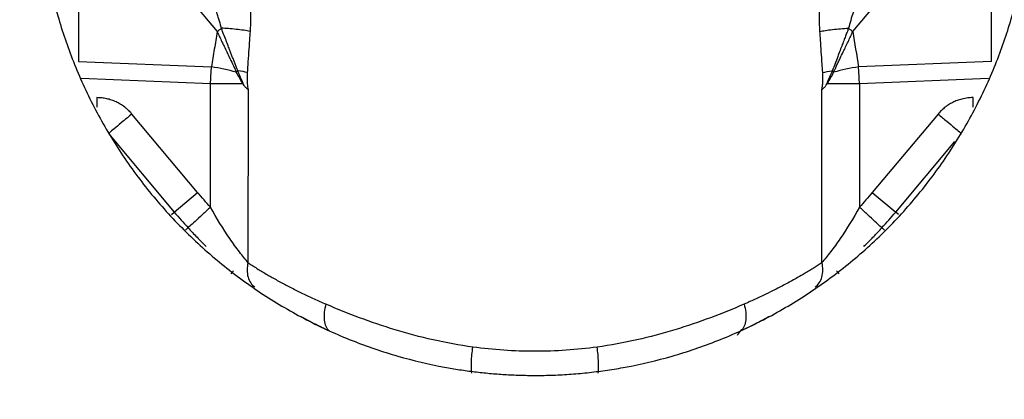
# Model space of a CAD drawing. Header units: millimetres. Extents: x 423 to 1697, y -6 to 958.
# Tile 8 of 54: x 499 to 564, y 344 to 369. Entities that reach past the tile are written whole.
import ezdxf

# ---------------------------------------------------------------- set-up
doc = ezdxf.new("R2010")
doc.units = ezdxf.units.MM

msp = doc.modelspace()

# ---------------------------------------------------------------- linework, layer by layer
at = {"color": 7, "linetype": 'Continuous', "lineweight": 25}
for p, q in [((503.173, 378.797), (503.173, 366.002)), ((503.381, 378.537), (512.25, 367.957)), ((553.854, 367.957), (562.723, 378.537)), ((562.93, 366.002), (562.93, 378.797)), ((503.173, 366.002), (511.875, 365.651)), ((562.93, 366.002), (554.229, 365.651)), ((511.815, 356.472), (511.815, 364.57)), ((514.266, 364.175), (514.265, 352.843)), ((551.838, 352.843), (551.838, 364.176)), ((554.289, 364.57), (554.289, 356.472)), ((510.97, 357.435), (506.664, 362.566)), ((559.439, 362.566), (555.133, 357.435)), ((505.134, 361.282), (509.44, 356.151)), ((509.44, 356.151), (510.97, 357.435)), ((555.133, 357.435), (556.663, 356.151)), ((509.257, 355.997), (509.44, 356.151)), ((556.846, 355.997), (556.663, 356.151))]:
    msp.add_line(p, q, dxfattribs=at)
at = {"color": 8, "linetype": 'Continuous', "lineweight": 25}
for p, q in [((503.354, 364.911), (511.815, 364.57)), ((554.289, 364.57), (562.749, 364.911)), ((504.367, 363.638), (504.367, 363.017)), ((561.737, 363.017), (561.737, 363.638)), ((556.663, 356.151), (560.53, 360.759))]:
    msp.add_line(p, q, dxfattribs=at)
at = {"color": 7, "linetype": 'Continuous', "lineweight": 25, "flags": 128}
for points in [[(511.815, 364.57), (512.103, 364.57), (512.389, 364.57), (512.669, 364.57), (512.941, 364.57), (513.203, 364.57), (513.452, 364.57), (513.686, 364.57), (513.903, 364.57)], [(552.201, 364.57), (552.417, 364.57), (552.651, 364.57), (552.9, 364.57), (553.162, 364.57), (553.435, 364.57), (553.715, 364.57), (554, 364.57), (554.289, 364.57)]]:
    msp.add_lwpolyline(points, dxfattribs=at)
at = {"color": 7, "linetype": 'Continuous', "lineweight": 25}
msp.add_circle((533.052, 377.963), 92.5, dxfattribs=at)
for centre, radius, start, end in [((510.067, 353.506), 12.279, 73.76234, 81.53493), ((556.036, 353.506), 12.279, 98.46515, 106.23748), ((533.052, 375.963), 30.822, 220, 222.54519), ((533.052, 375.963), 30.822, 317.45481, 320)]:
    msp.add_arc(centre, radius, start, end, dxfattribs=at)
for points, knots in [([(533.052, 468.963), (532.725, 468.962), (532.07, 468.96), (531.09, 468.944), (530.11, 468.918), (529.131, 468.881), (528.153, 468.833), (527.176, 468.776), (526.2, 468.707), (525.225, 468.628), (524.251, 468.539), (523.278, 468.439), (522.305, 468.329), (521.334, 468.208), (520.364, 468.076), (519.395, 467.934), (518.426, 467.782), (517.459, 467.619), (515.385, 467.247), (512.221, 466.583), (507.967, 465.475), (503.737, 464.151), (499.513, 462.597), (495.342, 460.824), (489.829, 458.146), (483.141, 454.245), (475.58, 448.726), (468.59, 442.425), (462.289, 435.435), (456.77, 427.874), (452.102, 419.873), (448.325, 411.572), (445.447, 403.113), (443.464, 394.673), (442.304, 386.289), (441.925, 377.963), (442.304, 369.637), (443.464, 361.253), (445.447, 352.814), (448.325, 344.354), (452.102, 336.053), (456.77, 328.052), (462.289, 320.491), (468.59, 313.501), (475.58, 307.2), (483.141, 301.681), (491.142, 297.014), (498.087, 293.853), (503.737, 291.776), (507.967, 290.452), (512.221, 289.344), (516.446, 288.457), (520.666, 287.777), (524.013, 287.396), (526.507, 287.194), (528.141, 287.091), (529.777, 287.017), (531.414, 286.972), (532.506, 286.966), (533.052, 286.963)], [0, 0, 0, 0, 0.003435, 0.006867, 0.010297, 0.013724, 0.01715, 0.020574, 0.023997, 0.02742, 0.030843, 0.034265, 0.037689, 0.041113, 0.044539, 0.047966, 0.051396, 0.054828, 0.058264, 0.073509, 0.088756, 0.104388, 0.120022, 0.135979, 0.151937, 0.184346, 0.217099, 0.250027, 0.282956, 0.315709, 0.348118, 0.380023, 0.41128, 0.441763, 0.470884, 0.500007, 0.529127, 0.55825, 0.588733, 0.61999, 0.651895, 0.684304, 0.717057, 0.749986, 0.782914, 0.815668, 0.848076, 0.879981, 0.895613, 0.911247, 0.926492, 0.941739, 0.956544, 0.971351, 0.977082, 0.982811, 0.988539, 0.994268, 1, 1, 1, 1]), ([(533.052, 286.963), (533.379, 286.964), (534.033, 286.966), (535.014, 286.982), (535.994, 287.009), (536.973, 287.045), (537.951, 287.093), (538.928, 287.151), (539.904, 287.219), (540.879, 287.298), (541.853, 287.387), (542.826, 287.487), (543.798, 287.597), (544.769, 287.718), (545.74, 287.85), (546.709, 287.992), (547.677, 288.144), (548.645, 288.307), (550.718, 288.679), (553.883, 289.343), (558.136, 290.452), (562.367, 291.775), (566.591, 293.329), (570.761, 295.102), (576.275, 297.78), (582.963, 301.681), (590.524, 307.2), (597.513, 313.501), (603.815, 320.491), (609.334, 328.052), (614.001, 336.053), (617.779, 344.354), (620.656, 352.814), (622.639, 361.253), (623.799, 369.637), (624.178, 377.963), (623.799, 386.289), (622.639, 394.673), (620.656, 403.113), (617.779, 411.572), (614.001, 419.873), (609.334, 427.874), (603.815, 435.435), (597.513, 442.425), (590.524, 448.726), (582.962, 454.245), (574.962, 458.912), (568.017, 462.073), (562.367, 464.151), (558.137, 465.474), (553.883, 466.583), (549.658, 467.469), (545.437, 468.149), (542.091, 468.53), (539.597, 468.732), (537.962, 468.836), (536.327, 468.909), (534.69, 468.955), (533.598, 468.96), (533.052, 468.963)], [0, 0, 0, 0, 0.003435, 0.006867, 0.010297, 0.013724, 0.01715, 0.020574, 0.023997, 0.02742, 0.030843, 0.034265, 0.037689, 0.041113, 0.044539, 0.047966, 0.051396, 0.054828, 0.058264, 0.073509, 0.088756, 0.104388, 0.120022, 0.135979, 0.151937, 0.184346, 0.217099, 0.250027, 0.282956, 0.315709, 0.348118, 0.380023, 0.41128, 0.441763, 0.470884, 0.500007, 0.529127, 0.55825, 0.588733, 0.61999, 0.651895, 0.684304, 0.717057, 0.749986, 0.782914, 0.815668, 0.848076, 0.879981, 0.895613, 0.911247, 0.926492, 0.941739, 0.956544, 0.971351, 0.977082, 0.982811, 0.988539, 0.994268, 1, 1, 1, 1]), ([(533.052, 320.871), (532.803, 320.872), (532.304, 320.874), (531.557, 320.889), (530.811, 320.913), (530.066, 320.947), (529.322, 320.991), (528.578, 321.045), (527.836, 321.108), (527.094, 321.181), (526.353, 321.263), (525.613, 321.356), (524.874, 321.458), (524.136, 321.57), (523.399, 321.691), (521.999, 321.941), (519.948, 322.372), (517.27, 323.072), (514.628, 323.901), (511.092, 325.204), (506.744, 327.182), (502.573, 329.62), (499.379, 331.827), (496.267, 334.223), (492.609, 337.521), (488.656, 341.906), (485.203, 346.638), (482.271, 351.655), (479.911, 356.842), (478.096, 362.162), (476.85, 367.456), (476.118, 372.739), (475.881, 377.963), (476.118, 383.187), (476.849, 388.47), (478.096, 393.764), (479.91, 399.084), (482.271, 404.271), (485.203, 409.288), (488.656, 414.02), (492.609, 418.405), (496.267, 421.703), (499.379, 424.099), (502.572, 426.306), (506.744, 428.744), (511.092, 430.722), (514.628, 432.025), (517.269, 432.854), (519.948, 433.554), (522.242, 434.036), (524.135, 434.361), (525.612, 434.575), (527.093, 434.75), (528.578, 434.887), (530.066, 434.983), (531.558, 435.044), (532.553, 435.051), (533.052, 435.055)], [0, 0, 0, 0, 0.004171, 0.008337, 0.0125, 0.01666, 0.020818, 0.024975, 0.029131, 0.033287, 0.037443, 0.041601, 0.045762, 0.049925, 0.054092, 0.058263, 0.073719, 0.08914, 0.104562, 0.12002, 0.152175, 0.184333, 0.200713, 0.217097, 0.250025, 0.282953, 0.315706, 0.34786, 0.380018, 0.410887, 0.441758, 0.470878, 0.500001, 0.529121, 0.558243, 0.589112, 0.619983, 0.652138, 0.684296, 0.717048, 0.749976, 0.782904, 0.799285, 0.815668, 0.847823, 0.879981, 0.895437, 0.910858, 0.92628, 0.941739, 0.950076, 0.958398, 0.966713, 0.975024, 0.983339, 0.991662, 1, 1, 1, 1]), ([(533.052, 435.055), (533.301, 435.054), (533.799, 435.052), (534.546, 435.037), (535.292, 435.013), (536.038, 434.979), (536.782, 434.935), (537.525, 434.882), (538.268, 434.818), (539.01, 434.745), (539.75, 434.663), (540.49, 434.57), (541.229, 434.468), (541.967, 434.356), (542.705, 434.235), (544.105, 433.985), (546.156, 433.554), (548.834, 432.854), (551.475, 432.025), (555.012, 430.722), (559.359, 428.744), (563.531, 426.306), (566.724, 424.099), (569.836, 421.703), (573.494, 418.405), (577.447, 414.02), (580.9, 409.288), (583.832, 404.271), (586.193, 399.084), (588.008, 393.764), (589.254, 388.47), (589.985, 383.187), (590.223, 377.963), (589.985, 372.74), (589.254, 367.457), (588.008, 362.162), (586.193, 356.842), (583.832, 351.656), (580.901, 346.638), (577.447, 341.906), (573.494, 337.521), (569.836, 334.224), (566.724, 331.827), (563.531, 329.62), (559.359, 327.182), (555.012, 325.204), (551.476, 323.902), (548.834, 323.072), (546.156, 322.372), (543.861, 321.89), (541.969, 321.565), (540.492, 321.351), (539.011, 321.176), (537.526, 321.04), (536.038, 320.943), (534.546, 320.882), (533.55, 320.875), (533.052, 320.871)], [0, 0, 0, 0, 0.004171, 0.008337, 0.0125, 0.01666, 0.020818, 0.024975, 0.029131, 0.033287, 0.037443, 0.041601, 0.045762, 0.049925, 0.054092, 0.058263, 0.073719, 0.08914, 0.104562, 0.12002, 0.152175, 0.184333, 0.200713, 0.217097, 0.250025, 0.282953, 0.315706, 0.34786, 0.380018, 0.410887, 0.441758, 0.470878, 0.500001, 0.529121, 0.558243, 0.589112, 0.619983, 0.652138, 0.684296, 0.717048, 0.749976, 0.782904, 0.799285, 0.815668, 0.847823, 0.879981, 0.895437, 0.910858, 0.92628, 0.941739, 0.950076, 0.958398, 0.966713, 0.975024, 0.983339, 0.991662, 1, 1, 1, 1]), ([(533.052, 321.963), (529.387, 321.963), (525.722, 322.324), (518.532, 323.754), (515.008, 324.823), (508.235, 327.628), (504.987, 329.365), (498.892, 333.437), (496.045, 335.773), (490.862, 340.957), (488.526, 343.804), (484.453, 349.899), (482.717, 353.147), (479.912, 359.919), (478.843, 363.443), (477.413, 370.633), (477.052, 374.298), (477.052, 381.628), (477.413, 385.293), (478.843, 392.483), (479.912, 396.007), (482.717, 402.78), (484.453, 406.028), (488.526, 412.123), (490.862, 414.969), (496.045, 420.153), (498.892, 422.489), (504.987, 426.562), (508.235, 428.298), (515.008, 431.103), (518.532, 432.172), (525.722, 433.602), (529.387, 433.963), (533.052, 433.963)], [0, 0, 0, 0, 0.0625, 0.0625, 0.125, 0.125, 0.1875, 0.1875, 0.25, 0.25, 0.3125, 0.3125, 0.375, 0.375, 0.4375, 0.4375, 0.5, 0.5, 0.5625, 0.5625, 0.625, 0.625, 0.6875, 0.6875, 0.75, 0.75, 0.8125, 0.8125, 0.875, 0.875, 0.9375, 0.9375, 1, 1, 1, 1]), ([(533.052, 433.963), (536.717, 433.963), (540.382, 433.602), (547.572, 432.172), (551.096, 431.103), (557.868, 428.298), (561.116, 426.562), (567.211, 422.489), (570.058, 420.153), (575.241, 414.969), (577.578, 412.123), (581.65, 406.028), (583.386, 402.78), (586.192, 396.007), (587.261, 392.483), (588.691, 385.293), (589.052, 381.628), (589.052, 374.298), (588.691, 370.633), (587.261, 363.443), (586.192, 359.919), (583.386, 353.147), (581.65, 349.899), (577.578, 343.804), (575.241, 340.957), (570.058, 335.773), (567.211, 333.437), (561.116, 329.365), (557.868, 327.628), (551.096, 324.823), (547.572, 323.754), (540.382, 322.324), (536.717, 321.963), (533.052, 321.963)], [0, 0, 0, 0, 0.0625, 0.0625, 0.125, 0.125, 0.1875, 0.1875, 0.25, 0.25, 0.3125, 0.3125, 0.375, 0.375, 0.4375, 0.4375, 0.5, 0.5, 0.5625, 0.5625, 0.625, 0.625, 0.6875, 0.6875, 0.75, 0.75, 0.8125, 0.8125, 0.875, 0.875, 0.9375, 0.9375, 1, 1, 1, 1]), ([(533.052, 410.463), (532.853, 410.462), (532.456, 410.46), (531.861, 410.443), (531.267, 410.416), (530.674, 410.378), (530.082, 410.329), (529.491, 410.27), (528.901, 410.199), (528.312, 410.118), (527.724, 410.025), (526.299, 409.775), (524.057, 409.247), (521.029, 408.214), (518.076, 406.87), (515.217, 405.2), (512.523, 403.234), (510.03, 400.985), (507.781, 398.492), (505.815, 395.798), (504.145, 392.939), (502.801, 389.986), (501.768, 386.958), (501.058, 383.944), (500.642, 380.937), (500.507, 377.963), (500.642, 374.99), (501.058, 371.982), (501.768, 368.968), (502.801, 365.94), (504.144, 362.987), (505.815, 360.129), (507.78, 357.435), (510.03, 354.942), (512.523, 352.692), (515.217, 350.727), (518.076, 349.056), (521.028, 347.712), (524.057, 346.679), (526.428, 346.121), (528.115, 345.835), (529.097, 345.699), (530.082, 345.594), (531.069, 345.519), (532.06, 345.472), (532.721, 345.466), (533.052, 345.463)], [0, 0, 0, 0, 0.005838, 0.011668, 0.017492, 0.023313, 0.029131, 0.03495, 0.040771, 0.046596, 0.052427, 0.058266, 0.089135, 0.120009, 0.152164, 0.184325, 0.217165, 0.25001, 0.28285, 0.315695, 0.347851, 0.380012, 0.410881, 0.441755, 0.470875, 0.500001, 0.529121, 0.558247, 0.589116, 0.61999, 0.652145, 0.684306, 0.717146, 0.749991, 0.782831, 0.815676, 0.847832, 0.879993, 0.910862, 0.941736, 0.951461, 0.961168, 0.970867, 0.980565, 0.990273, 1, 1, 1, 1]), ([(533.052, 345.463), (533.25, 345.464), (533.647, 345.466), (534.242, 345.483), (534.836, 345.51), (535.429, 345.548), (536.021, 345.597), (536.612, 345.657), (537.202, 345.727), (537.791, 345.809), (538.379, 345.901), (539.805, 346.151), (542.047, 346.679), (545.075, 347.712), (548.028, 349.056), (550.886, 350.726), (553.58, 352.692), (556.073, 354.941), (558.323, 357.434), (560.288, 360.128), (561.959, 362.987), (563.303, 365.94), (564.336, 368.968), (565.045, 371.982), (565.462, 374.989), (565.597, 377.963), (565.462, 380.937), (565.045, 383.944), (564.336, 386.958), (563.303, 389.986), (561.959, 392.939), (560.288, 395.797), (558.323, 398.492), (556.073, 400.984), (553.58, 403.234), (550.886, 405.2), (548.028, 406.87), (545.075, 408.214), (542.047, 409.247), (539.676, 409.805), (537.988, 410.091), (537.006, 410.227), (536.022, 410.333), (535.034, 410.407), (534.044, 410.454), (533.383, 410.46), (533.052, 410.463)], [0, 0, 0, 0, 0.005838, 0.011668, 0.017492, 0.023313, 0.029131, 0.03495, 0.040771, 0.046596, 0.052427, 0.058266, 0.089135, 0.120009, 0.152164, 0.184325, 0.217165, 0.25001, 0.28285, 0.315695, 0.347851, 0.380012, 0.410881, 0.441755, 0.470875, 0.500001, 0.529121, 0.558247, 0.589116, 0.61999, 0.652145, 0.684306, 0.717146, 0.749991, 0.782831, 0.815676, 0.847832, 0.879993, 0.910862, 0.941736, 0.951461, 0.961168, 0.970867, 0.980565, 0.990273, 1, 1, 1, 1]), ([(512.924, 375.896), (512.949, 375.854), (513, 375.77), (513.073, 375.634), (513.146, 375.49), (513.219, 375.338), (513.29, 375.176), (513.361, 375.006), (513.43, 374.827), (513.499, 374.639), (513.567, 374.443), (513.708, 374.006), (513.908, 373.288), (514.124, 372.27), (514.289, 371.213), (514.378, 370.311), (514.419, 369.581), (514.431, 369.031), (514.427, 368.495), (514.408, 368.145), (514.399, 367.972)], [0, 0, 0, 0, 0.022839, 0.046062, 0.069712, 0.093828, 0.118447, 0.143604, 0.169334, 0.195666, 0.22263, 0.250252, 0.372222, 0.500076, 0.625379, 0.749931, 0.815239, 0.878551, 0.940066, 1, 1, 1, 1]), ([(551.705, 367.972), (551.699, 368.072), (551.688, 368.273), (551.678, 368.576), (551.674, 368.882), (551.676, 369.192), (551.684, 369.505), (551.698, 369.821), (551.733, 370.392), (551.815, 371.213), (551.98, 372.27), (552.196, 373.288), (552.414, 374.075), (552.601, 374.636), (552.74, 375.003), (552.882, 375.335), (553.027, 375.635), (553.129, 375.81), (553.179, 375.896)], [0, 0, 0, 0, 0.034642, 0.069578, 0.104848, 0.14049, 0.176542, 0.213041, 0.250021, 0.374695, 0.499946, 0.627806, 0.749845, 0.804231, 0.856186, 0.905946, 0.953783, 1, 1, 1, 1]), ([(512.522, 368.181), (512.5, 368.265), (512.455, 368.438), (512.379, 368.704), (512.296, 368.984), (512.203, 369.278), (512.1, 369.585), (511.982, 369.921), (511.837, 370.309), (511.617, 370.869), (511.307, 371.599), (510.926, 372.412), (510.583, 373.081), (510.312, 373.57), (510.114, 373.908), (509.94, 374.187), (509.785, 374.423), (509.68, 374.568), (509.629, 374.638)], [0, 0, 0, 0, 0.036392, 0.074888, 0.115494, 0.158215, 0.203055, 0.250018, 0.306494, 0.375002, 0.499971, 0.636674, 0.749891, 0.816598, 0.874884, 0.918613, 0.960296, 1, 1, 1, 1]), ([(556.475, 374.638), (556.444, 374.596), (556.379, 374.507), (556.28, 374.363), (556.175, 374.204), (556.064, 374.029), (555.949, 373.839), (555.828, 373.632), (555.702, 373.41), (555.495, 373.03), (555.181, 372.421), (554.865, 371.744), (554.61, 371.158), (554.437, 370.742), (554.271, 370.322), (554.087, 369.827), (553.9, 369.282), (553.721, 368.708), (553.626, 368.348), (553.582, 368.181)], [0, 0, 0, 0, 0.0241475, 0.0502807, 0.0784295, 0.1086179, 0.1408654, 0.1751878, 0.2115984, 0.2501083, 0.3588907, 0.5000483, 0.5624128, 0.6250341, 0.687824, 0.7500104, 0.8441793, 0.9274967, 1, 1, 1, 1]), ([(514.399, 367.972), (514.281, 367.996), (514.139, 368.02), (513.827, 368.064), (513.658, 368.085), (513.317, 368.121), (513.146, 368.137), (512.82, 368.163), (512.665, 368.173), (512.522, 368.181)], [0, 0, 0, 0, 0.25, 0.25, 0.5, 0.5, 0.75, 0.75, 1, 1, 1, 1]), ([(513.59, 365.389), (513.562, 365.465), (513.504, 365.617), (513.417, 365.846), (513.328, 366.079), (513.239, 366.313), (513.148, 366.549), (513.047, 366.811), (512.927, 367.123), (512.785, 367.497), (512.645, 367.858), (512.557, 368.089), (512.522, 368.181)], [0, 0, 0, 0, 0.0816024, 0.1639746, 0.2470667, 0.3308116, 0.4151531, 0.5000759, 0.6110961, 0.7500032, 0.9006941, 1, 1, 1, 1]), ([(551.705, 367.972), (551.804, 367.992), (551.925, 368.013), (552.204, 368.055), (552.362, 368.075), (552.699, 368.113), (552.877, 368.13), (553.234, 368.159), (553.413, 368.171), (553.582, 368.181)], [0, 0, 0, 0, 0.25, 0.25, 0.5, 0.5, 0.75, 0.75, 1, 1, 1, 1]), ([(553.582, 368.181), (553.555, 368.112), (553.498, 367.961), (553.402, 367.713), (553.29, 367.423), (553.163, 367.091), (553.02, 366.719), (552.863, 366.307), (552.692, 365.859), (552.574, 365.55), (552.513, 365.389)], [0, 0, 0, 0, 0.0742823, 0.1635689, 0.2677015, 0.3864521, 0.5195168, 0.6665205, 0.8269814, 1, 1, 1, 1]), ([(512.25, 367.957), (512.186, 367.574), (512.059, 366.806), (511.936, 366.037), (511.875, 365.651)], [0, 0, 0, 0, 0.49792, 1, 1, 1, 1]), ([(512.25, 367.957), (512.25, 367.957), (512.25, 367.957), (512.25, 367.956), (512.25, 367.956), (512.25, 367.956), (512.25, 367.955), (512.251, 367.954), (512.252, 367.951), (512.255, 367.945), (512.26, 367.933), (512.271, 367.909), (512.293, 367.861), (512.337, 367.764), (512.426, 367.571), (512.55, 367.308), (512.709, 366.976), (512.909, 366.565), (513.13, 366.103), (513.339, 365.658), (513.453, 365.403), (513.501, 365.295)], [0, 0, 0, 0, 0.000243, 0.000273, 0.000304, 0.000365, 0.000487, 0.000974, 0.001948, 0.003896, 0.007792, 0.015584, 0.031172, 0.06236, 0.124774, 0.249729, 0.360566, 0.499992, 0.713227, 0.879593, 1, 1, 1, 1]), ([(514.399, 367.972), (514.386, 367.783), (514.357, 367.332), (514.305, 366.599), (514.256, 365.894), (514.227, 365.449), (514.216, 365.288)], [0, 0, 0, 0, 0.211706, 0.50331, 0.819861, 1, 1, 1, 1]), ([(551.888, 365.288), (551.876, 365.47), (551.846, 365.918), (551.797, 366.622), (551.747, 367.334), (551.717, 367.782), (551.705, 367.972)], [0, 0, 0, 0, 0.203381, 0.500001, 0.787661, 1, 1, 1, 1]), ([(552.603, 365.295), (552.632, 365.362), (552.695, 365.504), (552.796, 365.726), (552.908, 365.967), (553.053, 366.271), (553.268, 366.715), (553.495, 367.185), (553.678, 367.571), (553.767, 367.764), (553.811, 367.861), (553.832, 367.909), (553.843, 367.933), (553.849, 367.945), (553.851, 367.951), (553.853, 367.954), (553.853, 367.956), (553.854, 367.956), (553.854, 367.957), (553.854, 367.957), (553.854, 367.957), (553.854, 367.957), (553.854, 367.957), (553.854, 367.957), (553.854, 367.957)], [0, 0, 0, 0, 0.075168, 0.158359, 0.249674, 0.345477, 0.500062, 0.750267, 0.875224, 0.937639, 0.968827, 0.984415, 0.992208, 0.996104, 0.998052, 0.999026, 0.999513, 0.999756, 0.999878, 0.999939, 0.999955, 0.99997, 0.999985, 1, 1, 1, 1]), ([(511.815, 364.57), (511.817, 364.643), (511.821, 364.788), (511.831, 365.006), (511.843, 365.223), (511.857, 365.438), (511.869, 365.58), (511.875, 365.651)], [0, 0, 0, 0, 0.2, 0.400037, 0.600059, 0.800064, 1, 1, 1, 1]), ([(554.289, 364.57), (554.287, 364.643), (554.282, 364.788), (554.273, 365.006), (554.261, 365.223), (554.247, 365.438), (554.235, 365.58), (554.229, 365.651)], [0, 0, 0, 0, 0.200034, 0.40002, 0.599989, 0.799972, 1, 1, 1, 1]), ([(514.016, 364.422), (513.992, 364.478), (513.942, 364.593), (513.865, 364.775), (513.78, 364.968), (513.689, 365.174), (513.624, 365.316), (513.59, 365.389)], [0, 0, 0, 0, 0.179012, 0.368681, 0.568697, 0.779085, 1, 1, 1, 1]), ([(514.216, 365.288), (514.213, 365.226), (514.206, 365.105), (514.203, 364.923), (514.206, 364.736), (514.217, 364.546), (514.236, 364.356), (514.256, 364.234), (514.266, 364.175)], [0, 0, 0, 0, 0.165171, 0.326494, 0.484517, 0.663363, 0.834818, 1, 1, 1, 1]), ([(551.838, 364.176), (551.846, 364.224), (551.862, 364.321), (551.879, 364.47), (551.892, 364.624), (551.899, 364.784), (551.9, 364.948), (551.897, 365.116), (551.891, 365.23), (551.888, 365.288)], [0, 0, 0, 0, 0.133072, 0.268511, 0.406892, 0.548751, 0.694589, 0.844866, 1, 1, 1, 1]), ([(552.513, 365.389), (552.487, 365.332), (552.435, 365.218), (552.36, 365.05), (552.288, 364.887), (552.219, 364.728), (552.152, 364.573), (552.109, 364.472), (552.088, 364.422)], [0, 0, 0, 0, 0.174383, 0.345348, 0.513126, 0.67802, 0.840263, 1, 1, 1, 1]), ([(513.903, 364.57), (513.922, 364.545), (513.961, 364.497), (513.998, 364.447), (514.016, 364.422)], [0, 0, 0, 0, 0.502175, 1, 1, 1, 1]), ([(514.266, 364.175), (514.248, 364.187), (514.213, 364.213), (514.161, 364.258), (514.11, 364.309), (514.062, 364.363), (514.031, 364.402), (514.016, 364.422)], [0, 0, 0, 0, 0.209472, 0.414557, 0.614842, 0.810041, 1, 1, 1, 1]), ([(551.838, 364.176), (551.855, 364.188), (551.889, 364.212), (551.94, 364.256), (551.991, 364.305), (552.04, 364.36), (552.072, 364.401), (552.088, 364.422)], [0, 0, 0, 0, 0.201326, 0.400823, 0.599654, 0.798991, 1, 1, 1, 1]), ([(552.088, 364.422), (552.106, 364.447), (552.142, 364.497), (552.181, 364.546), (552.201, 364.57)], [0, 0, 0, 0, 0.500034, 1, 1, 1, 1]), ([(506.664, 362.566), (506.638, 362.597), (506.58, 362.666), (506.476, 362.774), (506.346, 362.896), (506.158, 363.05), (505.92, 363.211), (505.63, 363.364), (505.332, 363.484), (505.017, 363.572), (504.694, 363.628), (504.476, 363.634), (504.367, 363.638)], [0, 0, 0, 0, 0.046256, 0.103373, 0.171346, 0.250158, 0.382582, 0.500091, 0.625096, 0.750084, 0.875039, 1, 1, 1, 1]), ([(561.737, 363.638), (561.697, 363.638), (561.607, 363.637), (561.457, 363.627), (561.281, 363.606), (561.041, 363.561), (560.765, 363.482), (560.461, 363.359), (560.178, 363.207), (559.908, 363.022), (559.657, 362.81), (559.512, 362.648), (559.439, 362.566)], [0, 0, 0, 0, 0.046261, 0.10338, 0.171351, 0.250158, 0.382598, 0.500091, 0.625096, 0.750084, 0.875039, 1, 1, 1, 1]), ([(506.664, 362.566), (506.47, 362.404), (506.276, 362.241), (505.916, 361.939), (505.75, 361.799), (505.469, 361.563), (505.354, 361.467), (505.192, 361.331), (505.144, 361.291), (505.134, 361.282)], [0, 0, 0, 0, 0.25, 0.25, 0.5, 0.5, 0.75, 0.75, 1, 1, 1, 1]), ([(559.439, 362.566), (559.633, 362.404), (559.827, 362.241), (560.187, 361.939), (560.354, 361.799), (560.635, 361.563), (560.75, 361.467), (560.912, 361.331), (560.959, 361.291), (560.969, 361.283)], [0, 0, 0, 0, 0.25, 0.25, 0.5, 0.5, 0.75, 0.75, 1, 1, 1, 1]), ([(511.815, 356.472), (511.646, 356.317), (511.464, 356.15), (511.112, 355.827), (510.943, 355.671), (510.658, 355.411), (510.544, 355.306), (510.392, 355.166), (510.352, 355.13), (510.344, 355.122)], [0, 0, 0, 0, 0.25, 0.25, 0.5, 0.5, 0.75, 0.75, 1, 1, 1, 1]), ([(514.265, 352.843), (514.097, 353.042), (513.904, 353.282), (513.497, 353.817), (513.284, 354.112), (512.642, 355.052), (512.214, 355.748), (511.815, 356.472)], [0, 0, 0, 0, 0.25, 0.25, 0.5, 0.5, 1, 1, 1, 1]), ([(554.289, 356.472), (553.89, 355.748), (553.463, 355.053), (552.821, 354.114), (552.608, 353.818), (552.2, 353.283), (552.007, 353.042), (551.839, 352.843)], [0, 0, 0, 0, 0.5, 0.5, 0.75, 0.75, 1, 1, 1, 1]), ([(555.76, 355.122), (555.751, 355.13), (555.712, 355.166), (555.559, 355.306), (555.445, 355.411), (555.161, 355.672), (554.992, 355.827), (554.639, 356.151), (554.458, 356.317), (554.289, 356.472)], [0, 0, 0, 0, 0.25, 0.25, 0.5, 0.5, 0.75, 0.75, 1, 1, 1, 1]), ([(510.344, 355.122), (510.44, 355.018), (510.632, 354.81), (510.927, 354.502), (511.227, 354.196), (511.43, 353.996), (511.532, 353.896)], [0, 0, 0, 0, 0.248587, 0.4978369, 0.7481416, 1, 1, 1, 1]), ([(554.571, 353.896), (554.653, 353.976), (554.816, 354.136), (555.057, 354.379), (555.294, 354.624), (555.529, 354.871), (555.683, 355.038), (555.76, 355.122)], [0, 0, 0, 0, 0.2011138, 0.4014598, 0.6012744, 0.8007418, 1, 1, 1, 1]), ([(514.265, 352.843), (514.227, 352.683), (514.207, 352.519), (514.208, 352.199), (514.229, 352.043), (514.311, 351.758), (514.371, 351.628), (514.521, 351.405), (514.61, 351.311), (514.708, 351.237)], [0, 0, 0, 0, 0.25, 0.25, 0.5, 0.5, 0.75, 0.75, 1, 1, 1, 1]), ([(514.265, 352.843), (514.36, 352.78), (514.548, 352.655), (514.842, 352.468), (515.143, 352.282), (515.453, 352.097), (515.771, 351.913), (516.097, 351.729), (516.431, 351.547), (516.772, 351.365), (517.122, 351.185), (517.478, 351.005), (517.842, 350.826), (518.213, 350.648), (518.591, 350.471), (518.976, 350.294), (519.238, 350.178), (519.369, 350.119)], [0, 0, 0, 0, 0.066656, 0.133313, 0.199971, 0.26663, 0.333289, 0.39995, 0.466613, 0.533278, 0.599945, 0.666613, 0.733285, 0.799959, 0.866636, 0.933316, 1, 1, 1, 1]), ([(551.838, 352.843), (551.757, 352.789), (551.59, 352.678), (551.324, 352.508), (551.036, 352.328), (550.675, 352.111), (550.17, 351.819), (549.514, 351.459), (548.82, 351.1), (548.126, 350.759), (547.457, 350.443), (546.968, 350.223), (546.736, 350.12)], [0, 0, 0, 0, 0.05738, 0.118172, 0.182376, 0.24999, 0.352811, 0.499983, 0.643432, 0.749981, 0.881743, 1, 1, 1, 1]), ([(551.396, 351.237), (551.493, 351.311), (551.583, 351.405), (551.732, 351.628), (551.793, 351.758), (551.874, 352.043), (551.896, 352.199), (551.896, 352.519), (551.876, 352.683), (551.838, 352.843)], [0, 0, 0, 0, 0.25, 0.25, 0.5, 0.5, 0.75, 0.75, 1, 1, 1, 1]), ([(519.369, 350.119), (519.317, 349.947), (519.278, 349.768), (519.237, 349.417), (519.235, 349.245), (519.271, 348.932), (519.31, 348.792), (519.419, 348.559), (519.489, 348.466), (519.569, 348.398)], [0, 0, 0, 0, 0.25, 0.25, 0.5, 0.5, 0.75, 0.75, 1, 1, 1, 1]), ([(528.987, 347.317), (527.22, 347.559), (525.51, 347.954), (522.288, 348.935), (520.772, 349.518), (519.369, 350.119)], [0, 0, 0, 0, 0.5, 0.5, 1, 1, 1, 1]), ([(546.736, 350.12), (545.333, 349.519), (543.817, 348.935), (540.595, 347.954), (538.885, 347.559), (537.117, 347.317)], [0, 0, 0, 0, 0.5, 0.5, 1, 1, 1, 1]), ([(546.736, 350.12), (546.787, 349.951), (546.826, 349.775), (546.868, 349.426), (546.87, 349.255), (546.835, 348.941), (546.798, 348.799), (546.688, 348.563), (546.617, 348.468), (546.535, 348.399)], [0, 0, 0, 0, 0.25, 0.25, 0.5, 0.5, 0.75, 0.75, 1, 1, 1, 1]), ([(517.691, 349.346), (517.8, 349.285), (518.016, 349.167), (518.341, 348.995), (518.658, 348.833), (518.969, 348.68), (519.271, 348.535), (519.471, 348.443), (519.569, 348.399)], [0, 0, 0, 0, 0.184161, 0.361377, 0.531606, 0.69481, 0.850954, 1, 1, 1, 1]), ([(546.535, 348.399), (546.651, 348.452), (546.89, 348.562), (547.252, 348.737), (547.629, 348.926), (548.021, 349.13), (548.281, 349.273), (548.414, 349.346)], [0, 0, 0, 0, 0.175864, 0.363883, 0.563976, 0.77605, 1, 1, 1, 1]), ([(528.912, 345.622), (528.899, 345.706), (528.891, 345.81), (528.883, 346.054), (528.885, 346.193), (528.898, 346.496), (528.91, 346.658), (528.943, 346.988), (528.963, 347.155), (528.987, 347.317)], [0, 0, 0, 0, 0.25, 0.25, 0.5, 0.5, 0.75, 0.75, 1, 1, 1, 1]), ([(537.117, 347.317), (535.784, 347.134), (534.418, 347.041), (531.685, 347.041), (530.319, 347.135), (528.987, 347.317)], [0, 0, 0, 0, 0.5, 0.5, 1, 1, 1, 1]), ([(537.192, 345.622), (537.205, 345.706), (537.213, 345.81), (537.221, 346.054), (537.219, 346.194), (537.206, 346.496), (537.194, 346.658), (537.161, 346.988), (537.141, 347.155), (537.117, 347.317)], [0, 0, 0, 0, 0.25, 0.25, 0.5, 0.5, 0.75, 0.75, 1, 1, 1, 1])]:
    msp.add_open_spline(points, degree=3, knots=knots, dxfattribs=at)
for points in [[(512.25, 367.957), (512.341, 368.03), (512.432, 368.105), (512.522, 368.181)], [(553.582, 368.181), (553.672, 368.105), (553.763, 368.03), (553.854, 367.957)], [(553.854, 367.957), (553.982, 367.189), (554.107, 366.42), (554.229, 365.651)], [(513.59, 365.389), (513.559, 365.358), (513.53, 365.326), (513.501, 365.295)], [(513.903, 364.57), (513.775, 364.818), (513.642, 365.058), (513.501, 365.295)], [(514.216, 365.288), (514.059, 365.321), (513.844, 365.357), (513.59, 365.389)], [(551.888, 365.288), (552.05, 365.323), (552.268, 365.358), (552.513, 365.389)], [(552.603, 365.295), (552.462, 365.058), (552.329, 364.818), (552.201, 364.57)], [(552.513, 365.389), (552.544, 365.358), (552.574, 365.326), (552.603, 365.295)], [(511.815, 356.472), (511.526, 356.787), (511.245, 357.108), (510.97, 357.435)], [(555.133, 357.435), (554.859, 357.108), (554.577, 356.787), (554.289, 356.472)], [(510.344, 355.122), (510.333, 355.112), (510.272, 355.056), (510.168, 354.96)], [(555.76, 355.122), (555.771, 355.112), (555.832, 355.055), (555.936, 354.96)], [(513.303, 352.298), (513.3, 352.294), (513.246, 352.23), (513.149, 352.113)], [(552.955, 352.113), (552.857, 352.23), (552.804, 352.294), (552.8, 352.298)], [(546.536, 348.399), (546.432, 348.319), (546.343, 348.208), (546.277, 348.077)]]:
    msp.add_open_spline(points, degree=3, dxfattribs=at)

doc.saveas('drawing.dxf')
